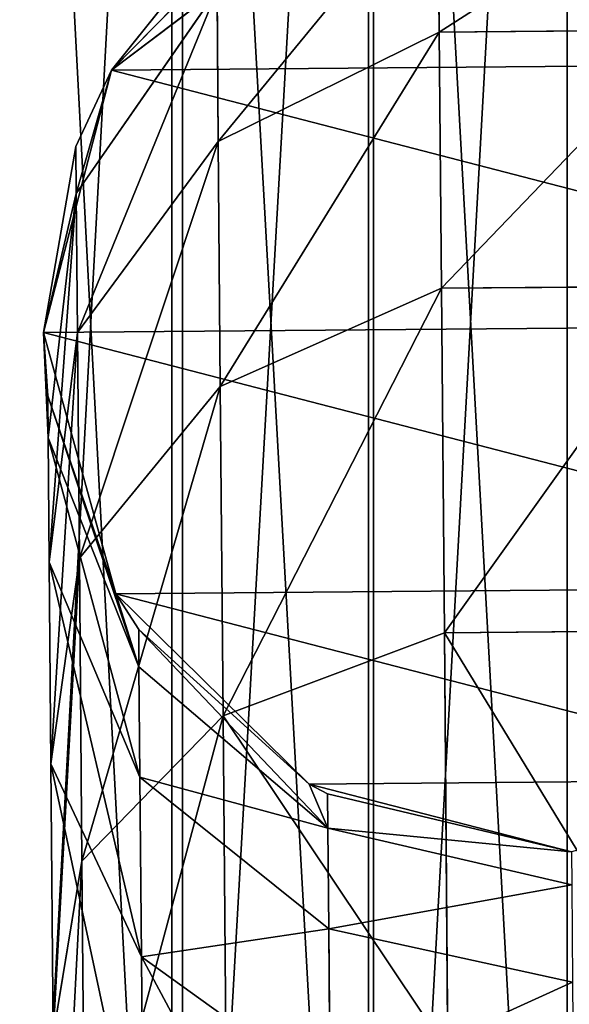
# Model space of a CAD drawing. Extents: x 0 to 196, y 0 to 405.
# Tile 237 of 256: x 86.29 to 92.59, y 337.43 to 348.71. Entities that reach past the tile are written whole.
import ezdxf

# ---------------------------------------------------------------- set-up
doc = ezdxf.new("R2010")
doc.units = 0
doc.header["$LTSCALE"] = 25.4
doc.layers.get('0').update_dxf_attribs({"color": 13, "linetype": 'CONTINUOUS'})

# ---------------------------------------------------------------- blocks, each defined once
blk = doc.blocks.new('DISK-I-7645_STL')
at = {"color": 250}
for p, q in [((357.226, 9.576, 201.259), (360.333, 9.602, 197.556)), ((357.226, 9.576, 201.259), (360.333, 9.602, 197.556)), ((358.123, 8.565, 196.043), (360.333, 9.602, 197.556)), ((358.123, 8.565, 196.043), (360.333, 9.602, 197.556)), ((360.18, 8.582, 192.267), (362.645, 9.621, 193.31)), ((360.18, 8.582, 192.267), (362.645, 9.621, 193.31)), ((360.333, 9.602, 197.556), (362.645, 9.621, 193.31)), ((360.333, 9.602, 197.556), (362.645, 9.621, 193.31)), ((360.333, 9.602, 197.556), (362.692, 9.275, 199.162)), ((360.333, 9.602, 197.556), (362.692, 9.275, 199.162)), ((364.551, 9.637, 183.88), (361.447, 8.593, 188.158)), ((364.551, 9.637, 183.88), (361.447, 8.593, 188.158)), ((361.447, 8.593, 188.158), (364.07, 9.633, 188.69)), ((361.447, 8.593, 188.158), (364.07, 9.633, 188.69)), ((362.281, 8.858, -5.142), (365.274, 9.687, -5.142)), ((362.281, 8.858, -5.142), (365.274, 9.687, -5.142)), ((364.551, 9.637, 183.88), (362.281, 8.858, 183.88)), ((362.281, 8.858, -5.142), (364.551, 9.637, 183.88)), ((362.281, 8.858, -5.142), (364.551, 9.637, 183.88)), ((364.551, 9.637, 183.88), (362.281, 8.858, 183.88)), ((362.645, 9.621, 193.31), (364.07, 9.633, 188.69)), ((362.645, 9.621, 193.31), (364.07, 9.633, 188.69)), ((362.645, 9.621, 193.31), (365.275, 9.297, 194.417)), ((362.645, 9.621, 193.31), (365.275, 9.297, 194.417)), ((365.274, 9.687, 183.88), (364.07, 9.633, 188.69)), ((365.274, 9.687, 183.88), (364.07, 9.633, 188.69)), ((364.551, 9.637, 183.88), (364.07, 9.633, 188.69)), ((364.551, 9.637, 183.88), (364.07, 9.633, 188.69)), ((364.07, 9.633, 188.69), (366.867, 9.311, 189.255)), ((364.07, 9.633, 188.69), (366.867, 9.311, 189.255)), ((365.274, 9.687, 183.88), (364.551, 9.637, 183.88)), ((365.274, 9.687, -5.142), (364.551, 9.637, 183.88)), ((365.274, 9.687, 183.88), (364.551, 9.637, 183.88)), ((365.274, 9.687, -5.142), (364.551, 9.637, 183.88)), ((365.274, 9.687, -5.142), (368.281, 8.908, -5.142)), ((366.867, 9.311, 189.255), (365.274, 9.687, 183.88)), ((367.405, 9.315, 183.88), (365.274, 9.687, 183.88)), ((366.867, 9.311, 189.255), (365.274, 9.687, 183.88)), ((365.274, 9.687, -5.142), (368.281, 8.908, -5.142)), ((365.274, 9.687, -5.142), (367.405, 9.315, 183.88)), ((365.274, 9.687, -5.142), (367.405, 9.315, 183.88)), ((365.274, 9.687, -5.142), (365.274, 9.687, 183.88)), ((367.405, 9.315, 183.88), (365.274, 9.687, 183.88)), ((365.274, 9.687, -5.142), (365.274, 9.687, 183.88)), ((357.226, 9.576, 201.259), (359.219, 9.246, 203.3)), ((357.226, 9.576, 201.259), (359.219, 9.246, 203.3)), ((359.219, 9.246, 203.3), (362.692, 9.275, 199.162)), ((359.219, 9.246, 203.3), (362.692, 9.275, 199.162)), ((362.692, 9.275, 199.162), (365.275, 9.297, 194.417)), ((362.692, 9.275, 199.162), (365.275, 9.297, 194.417)), ((362.692, 9.275, 199.162), (364.658, 7.661, 200.493)), ((362.692, 9.275, 199.162), (364.658, 7.661, 200.493)), ((365.275, 9.297, 194.417), (366.867, 9.311, 189.255)), ((365.275, 9.297, 194.417), (366.867, 9.311, 189.255)), ((365.275, 9.297, 194.417), (367.466, 7.684, 195.335)), ((365.275, 9.297, 194.417), (367.466, 7.684, 195.335)), ((367.405, 9.315, 183.88), (366.867, 9.311, 189.255)), ((367.405, 9.315, 183.88), (366.867, 9.311, 189.255)), ((368.281, 8.908, 183.88), (366.867, 9.311, 189.255)), ((366.867, 9.311, 189.255), (369.197, 7.699, 189.724)), ((368.281, 8.908, 183.88), (366.867, 9.311, 189.255)), ((366.867, 9.311, 189.255), (369.197, 7.699, 189.724)), ((368.281, 8.908, 183.88), (367.405, 9.315, 183.88)), ((368.281, 8.908, -5.142), (367.405, 9.315, 183.88)), ((368.281, 8.908, 183.88), (367.405, 9.315, 183.88)), ((368.281, 8.908, -5.142), (367.405, 9.315, 183.88)), ((354.996, 9.211, 206.668), (359.219, 9.246, 203.3)), ((354.996, 9.211, 206.668), (359.219, 9.246, 203.3)), ((359.219, 9.246, 203.3), (360.883, 7.629, 204.992)), ((359.219, 9.246, 203.3), (360.883, 7.629, 204.992)), ((360.103, 6.644, -5.142), (362.281, 8.858, -5.142)), ((360.103, 6.644, -5.142), (362.281, 8.858, -5.142)), ((362.281, 8.858, 183.88), (361.447, 8.593, 188.158)), ((362.281, 8.858, 183.88), (361.447, 8.593, 188.158)), ((362.281, 8.858, 183.88), (361.875, 8.596, 183.88)), ((362.281, 8.858, -5.142), (361.875, 8.596, 183.88)), ((362.281, 8.858, 183.88), (361.875, 8.596, 183.88)), ((362.281, 8.858, -5.142), (361.875, 8.596, 183.88)), ((362.281, 8.858, -5.142), (362.281, 8.858, 183.88)), ((362.281, 8.858, -5.142), (362.281, 8.858, 183.88)), ((368.281, 8.908, -5.142), (370.495, 6.731, -5.142)), ((369.197, 7.699, 189.724), (368.281, 8.908, 183.88)), ((369.782, 7.704, 183.88), (368.281, 8.908, 183.88)), ((369.197, 7.699, 189.724), (368.281, 8.908, 183.88)), ((368.281, 8.908, -5.142), (370.495, 6.731, -5.142)), ((368.281, 8.908, -5.142), (369.782, 7.704, 183.88)), ((368.281, 8.908, -5.142), (369.782, 7.704, 183.88)), ((368.281, 8.908, -5.142), (368.281, 8.908, 183.88)), ((369.782, 7.704, 183.88), (368.281, 8.908, 183.88)), ((368.281, 8.908, -5.142), (368.281, 8.908, 183.88)), ((358.123, 8.565, 196.043), (360.18, 8.582, 192.267)), ((358.123, 8.565, 196.043), (360.18, 8.582, 192.267)), ((358.443, 6.418, 191.527), (360.18, 8.582, 192.267)), ((358.443, 6.418, 191.527), (360.18, 8.582, 192.267)), ((361.875, 8.596, 183.88), (359.598, 6.428, 187.781)), ((361.875, 8.596, 183.88), (359.598, 6.428, 187.781)), ((359.598, 6.428, 187.781), (361.447, 8.593, 188.158)), ((359.598, 6.428, 187.781), (361.447, 8.593, 188.158)), ((361.875, 8.596, 183.88), (360.103, 6.644, 183.88)), ((360.103, 6.644, -5.142), (361.875, 8.596, 183.88)), ((360.103, 6.644, -5.142), (361.875, 8.596, 183.88)), ((361.875, 8.596, 183.88), (360.103, 6.644, 183.88)), ((360.18, 8.582, 192.267), (361.447, 8.593, 188.158)), ((360.18, 8.582, 192.267), (361.447, 8.593, 188.158)), ((361.447, 8.593, 188.158), (361.875, 8.596, 183.88)), ((361.447, 8.593, 188.158), (361.875, 8.596, 183.88)), ((355.36, 8.542, 199.337), (358.123, 8.565, 196.043)), ((355.36, 8.542, 199.337), (358.123, 8.565, 196.043)), ((356.568, 6.402, 194.97), (358.123, 8.565, 196.043)), ((356.568, 6.402, 194.97), (358.123, 8.565, 196.043)), ((425.325, 8.217, 71.647), (345.325, 8.217, 71.647)), ((425.325, 8.217, 71.647), (345.325, 8.217, 71.647)), ((345.325, 8.094, 69.629), (425.325, 8.094, 69.629)), ((345.325, 8.094, 69.629), (425.325, 8.094, 69.629)), ((364.658, 7.661, 200.493), (367.466, 7.684, 195.335)), ((364.658, 7.661, 200.493), (367.466, 7.684, 195.335)), ((367.466, 7.684, 195.335), (369.197, 7.699, 189.724)), ((367.466, 7.684, 195.335), (369.197, 7.699, 189.724)), ((367.466, 7.684, 195.335), (368.718, 5.152, 195.854)), ((367.466, 7.684, 195.335), (368.718, 5.152, 195.854)), ((356.292, 7.59, 208.653), (360.883, 7.629, 204.992)), ((356.292, 7.59, 208.653), (360.883, 7.629, 204.992)), ((360.883, 7.629, 204.992), (364.658, 7.661, 200.493)), ((360.883, 7.629, 204.992), (364.658, 7.661, 200.493)), ((360.883, 7.629, 204.992), (361.836, 5.094, 205.947)), ((360.883, 7.629, 204.992), (361.836, 5.094, 205.947)), ((364.658, 7.661, 200.493), (365.782, 5.127, 201.245)), ((364.658, 7.661, 200.493), (365.782, 5.127, 201.245)), ((359.325, 3.637, -5.142), (360.103, 6.644, -5.142)), ((359.325, 3.637, -5.142), (360.103, 6.644, -5.142)), ((359.598, 6.428, 187.781), (360.103, 6.644, 183.88)), ((359.598, 6.428, 187.781), (360.103, 6.644, 183.88)), ((360.103, 6.644, 183.88), (359.989, 6.431, 183.88)), ((360.103, 6.644, -5.142), (359.989, 6.431, 183.88)), ((360.103, 6.644, 183.88), (359.989, 6.431, 183.88)), ((360.103, 6.644, -5.142), (359.989, 6.431, 183.88)), ((360.103, 6.644, -5.142), (360.103, 6.644, 183.88)), ((360.103, 6.644, -5.142), (360.103, 6.644, 183.88)), ((359.989, 6.431, 183.88), (359.325, 3.637, 183.88)), ((359.325, 3.637, -5.142), (359.989, 6.431, 183.88)), ((359.325, 3.637, -5.142), (359.989, 6.431, 183.88)), ((359.989, 6.431, 183.88), (359.325, 3.637, 183.88)), ((359.598, 6.428, 187.781), (359.989, 6.431, 183.88)), ((359.598, 6.428, 187.781), (359.989, 6.431, 183.88)), ((356.568, 6.402, 194.97), (358.443, 6.418, 191.527)), ((356.568, 6.402, 194.97), (358.443, 6.418, 191.527)), ((357.833, 3.624, 191.26), (358.443, 6.418, 191.527)), ((357.833, 3.624, 191.26), (358.443, 6.418, 191.527)), ((358.443, 6.418, 191.527), (359.598, 6.428, 187.781)), ((358.443, 6.418, 191.527), (359.598, 6.428, 187.781)), ((358.948, 3.634, 187.645), (359.598, 6.428, 187.781)), ((358.948, 3.634, 187.645), (359.598, 6.428, 187.781)), ((425.325, 5.964, 27.223), (345.325, 5.964, 27.223)), ((425.325, 5.964, 27.223), (345.325, 5.964, 27.223)), ((345.325, 5.904, 29.228), (425.325, 5.904, 29.228)), ((345.325, 5.904, 29.228), (425.325, 5.904, 29.228)), ((357.037, 5.054, 209.774), (361.836, 5.094, 205.947)), ((357.037, 5.054, 209.774), (361.836, 5.094, 205.947)), ((361.836, 5.094, 205.947), (365.782, 5.127, 201.245)), ((361.836, 5.094, 205.947), (365.782, 5.127, 201.245)), ((361.836, 5.094, 205.947), (361.86, 2.222, 205.947)), ((361.836, 5.094, 205.947), (361.86, 2.222, 205.947)), ((365.782, 5.127, 201.245), (368.718, 5.152, 195.854)), ((365.782, 5.127, 201.245), (368.718, 5.152, 195.854)), ((365.782, 5.127, 201.245), (365.806, 2.255, 201.245)), ((365.782, 5.127, 201.245), (365.806, 2.255, 201.245)), ((368.718, 5.152, 195.854), (370.527, 5.167, 189.988)), ((368.718, 5.152, 195.854), (370.527, 5.167, 189.988)), ((368.718, 5.152, 195.854), (368.742, 2.28, 195.854)), ((368.718, 5.152, 195.854), (368.742, 2.28, 195.854)), ((425.325, 3.687, 70.108), (345.325, 3.687, 70.108)), ((425.325, 3.687, 70.108), (345.325, 3.687, 70.108)), ((425.325, 3.687, 72.108), (345.325, 3.687, 72.108)), ((425.325, 3.687, 72.108), (345.325, 3.687, 72.108))]:
    blk.add_line(p, q, dxfattribs=at)
mesh = blk.add_polyface(dxfattribs=at)
corners = [(425.325, 8.217, 71.647), (345.325, 12.56, 70.284), (345.325, 8.217, 71.647), (425.325, 12.56, 70.284)]
mesh.append_faces([[corners[k] for k in face] for face in [(0, 1, 2), (1, 0, 3)]], dxfattribs={"vtx0": -1, "color": 250})
mesh = blk.add_polyface(dxfattribs=at)
corners = [(425.325, 12.295, 68.213), (345.325, 8.094, 69.629), (345.325, 12.295, 68.213), (425.325, 8.094, 69.629)]
mesh.append_faces([[corners[k] for k in face] for face in [(0, 1, 2), (1, 0, 3)]], dxfattribs={"vtx0": -1, "color": 250})
mesh = blk.add_polyface(dxfattribs=at)
corners = [(425.325, 10.423, 28.14), (345.325, 5.964, 27.223), (345.325, 10.423, 28.14), (425.325, 5.964, 27.223)]
mesh.append_faces([[corners[k] for k in face] for face in [(0, 1, 2), (1, 0, 3)]], dxfattribs={"vtx0": -1, "color": 250})
mesh = blk.add_polyface(dxfattribs=at)
corners = [(425.325, 5.904, 29.228), (345.325, 10.233, 30.181), (345.325, 5.904, 29.228), (425.325, 10.233, 30.181)]
mesh.append_faces([[corners[k] for k in face] for face in [(0, 1, 2), (1, 0, 3)]], dxfattribs={"vtx0": -1, "color": 250})
mesh = blk.add_polyface(dxfattribs=at)
corners = [(355.36, 8.542, 199.337), (360.333, 9.602, 197.556), (358.123, 8.565, 196.043), (357.226, 9.576, 201.259)]
mesh.append_faces([[corners[k] for k in face] for face in [(0, 1, 2), (1, 0, 3)]], dxfattribs={"vtx0": -1, "color": 250})
mesh = blk.add_polyface(dxfattribs=at)
corners = [(357.226, 9.576, 201.259), (362.692, 9.275, 199.162), (360.333, 9.602, 197.556), (359.219, 9.246, 203.3)]
mesh.append_faces([[corners[k] for k in face] for face in [(0, 1, 2), (1, 0, 3)]], dxfattribs={"vtx0": -1, "color": 250})
mesh = blk.add_polyface(dxfattribs=at)
corners = [(358.123, 8.565, 196.043), (362.645, 9.621, 193.31), (360.18, 8.582, 192.267), (360.333, 9.602, 197.556)]
mesh.append_faces([[corners[k] for k in face] for face in [(0, 1, 2), (1, 0, 3)]], dxfattribs={"vtx0": -1, "color": 250})
mesh = blk.add_polyface(dxfattribs=at)
corners = [(360.103, 6.644, -5.142), (360.154, 0.644, -5.142), (359.325, 3.637, -5.142), (362.281, 8.858, -5.142), (362.368, -1.534, -5.142), (365.274, 9.687, -5.142), (365.375, -2.312, -5.142), (368.281, 8.908, -5.142), (368.368, -1.483, -5.142), (370.495, 6.731, -5.142), (370.546, 0.731, -5.142), (371.324, 3.738, -5.142)]
mesh.append_faces([[corners[k] for k in face] for face in [(0, 1, 2), (10, 9, 11)]], dxfattribs={"vtx0": -1, "color": 250})
mesh.append_faces([[corners[k] for k in face] for face in [(1, 3, 4), (4, 5, 6), (6, 7, 8), (8, 9, 10)]], dxfattribs={"vtx0": -1, "vtx1": -1, "color": 250})
mesh.append_faces([[corners[k] for k in face] for face in [(1, 0, 3), (4, 3, 5), (6, 5, 7), (8, 7, 9)]], dxfattribs={"vtx0": -1, "vtx2": -1, "color": 250})
mesh = blk.add_polyface(dxfattribs=at)
corners = [(360.18, 8.582, 192.267), (364.07, 9.633, 188.69), (361.447, 8.593, 188.158), (362.645, 9.621, 193.31)]
mesh.append_faces([[corners[k] for k in face] for face in [(0, 1, 2), (1, 0, 3)]], dxfattribs={"vtx0": -1, "color": 250})
mesh = blk.add_polyface(dxfattribs=at)
corners = [(360.333, 9.602, 197.556), (365.275, 9.297, 194.417), (362.645, 9.621, 193.31), (362.692, 9.275, 199.162)]
mesh.append_faces([[corners[k] for k in face] for face in [(0, 1, 2), (1, 0, 3)]], dxfattribs={"vtx0": -1, "color": 250})
mesh = blk.add_polyface(dxfattribs=at)
corners = [(364.07, 9.633, 188.69), (364.551, 9.637, 183.88), (361.447, 8.593, 188.158)]
mesh.append_faces([[corners[k] for k in face] for face in [(0, 1, 2)]], dxfattribs={"color": 250})
mesh = blk.add_polyface(dxfattribs=at)
corners = [(361.447, 8.593, 188.158), (364.551, 9.637, 183.88), (362.281, 8.858, 183.88)]
mesh.append_faces([[corners[k] for k in face] for face in [(0, 1, 2)]], dxfattribs={"color": 250})
mesh = blk.add_polyface(dxfattribs=at)
corners = [(364.551, 9.637, 183.88), (365.274, 9.687, -5.142), (362.281, 8.858, -5.142)]
mesh.append_faces([[corners[k] for k in face] for face in [(0, 1, 2)]], dxfattribs={"color": 250})
mesh = blk.add_polyface(dxfattribs=at)
corners = [(364.551, 9.637, 183.88), (362.281, 8.858, -5.142), (362.281, 8.858, 183.88)]
mesh.append_faces([[corners[k] for k in face] for face in [(0, 1, 2)]], dxfattribs={"color": 250})
mesh = blk.add_polyface(dxfattribs=at)
corners = [(362.645, 9.621, 193.31), (366.867, 9.311, 189.255), (364.07, 9.633, 188.69), (365.275, 9.297, 194.417)]
mesh.append_faces([[corners[k] for k in face] for face in [(0, 1, 2), (1, 0, 3)]], dxfattribs={"vtx0": -1, "color": 250})
mesh = blk.add_polyface(dxfattribs=at)
corners = [(366.867, 9.311, 189.255), (365.274, 9.687, 183.88), (364.07, 9.633, 188.69)]
mesh.append_faces([[corners[k] for k in face] for face in [(0, 1, 2)]], dxfattribs={"color": 250})
mesh = blk.add_polyface(dxfattribs=at)
corners = [(364.07, 9.633, 188.69), (365.274, 9.687, 183.88), (364.551, 9.637, 183.88)]
mesh.append_faces([[corners[k] for k in face] for face in [(0, 1, 2)]], dxfattribs={"color": 250})
mesh = blk.add_polyface(dxfattribs=at)
corners = [(365.274, 9.687, 183.88), (365.274, 9.687, -5.142), (364.551, 9.637, 183.88)]
mesh.append_faces([[corners[k] for k in face] for face in [(0, 1, 2)]], dxfattribs={"color": 250})
mesh = blk.add_polyface(dxfattribs=at)
corners = [(366.867, 9.311, 189.255), (367.405, 9.315, 183.88), (365.274, 9.687, 183.88)]
mesh.append_faces([[corners[k] for k in face] for face in [(0, 1, 2)]], dxfattribs={"color": 250})
mesh = blk.add_polyface(dxfattribs=at)
corners = [(367.405, 9.315, 183.88), (368.281, 8.908, -5.142), (365.274, 9.687, -5.142)]
mesh.append_faces([[corners[k] for k in face] for face in [(0, 1, 2)]], dxfattribs={"color": 250})
mesh = blk.add_polyface(dxfattribs=at)
corners = [(367.405, 9.315, 183.88), (365.274, 9.687, -5.142), (365.274, 9.687, 183.88)]
mesh.append_faces([[corners[k] for k in face] for face in [(0, 1, 2)]], dxfattribs={"color": 250})
mesh = blk.add_polyface(dxfattribs=at)
corners = [(353.446, 9.544, 204.273), (359.219, 9.246, 203.3), (357.226, 9.576, 201.259), (354.996, 9.211, 206.668)]
mesh.append_faces([[corners[k] for k in face] for face in [(0, 1, 2), (1, 0, 3)]], dxfattribs={"vtx0": -1, "color": 250})
mesh = blk.add_polyface(dxfattribs=at)
corners = [(359.219, 9.246, 203.3), (364.658, 7.661, 200.493), (362.692, 9.275, 199.162), (360.883, 7.629, 204.992)]
mesh.append_faces([[corners[k] for k in face] for face in [(0, 1, 2), (1, 0, 3)]], dxfattribs={"vtx0": -1, "color": 250})
mesh = blk.add_polyface(dxfattribs=at)
corners = [(362.692, 9.275, 199.162), (367.466, 7.684, 195.335), (365.275, 9.297, 194.417), (364.658, 7.661, 200.493)]
mesh.append_faces([[corners[k] for k in face] for face in [(0, 1, 2), (1, 0, 3)]], dxfattribs={"vtx0": -1, "color": 250})
mesh = blk.add_polyface(dxfattribs=at)
corners = [(365.275, 9.297, 194.417), (369.197, 7.699, 189.724), (366.867, 9.311, 189.255), (367.466, 7.684, 195.335)]
mesh.append_faces([[corners[k] for k in face] for face in [(0, 1, 2), (1, 0, 3)]], dxfattribs={"vtx0": -1, "color": 250})
mesh = blk.add_polyface(dxfattribs=at)
corners = [(366.867, 9.311, 189.255), (368.281, 8.908, 183.88), (367.405, 9.315, 183.88)]
mesh.append_faces([[corners[k] for k in face] for face in [(0, 1, 2)]], dxfattribs={"color": 250})
mesh = blk.add_polyface(dxfattribs=at)
corners = [(369.197, 7.699, 189.724), (368.281, 8.908, 183.88), (366.867, 9.311, 189.255)]
mesh.append_faces([[corners[k] for k in face] for face in [(0, 1, 2)]], dxfattribs={"color": 250})
mesh = blk.add_polyface(dxfattribs=at)
corners = [(368.281, 8.908, 183.88), (368.281, 8.908, -5.142), (367.405, 9.315, 183.88)]
mesh.append_faces([[corners[k] for k in face] for face in [(0, 1, 2)]], dxfattribs={"color": 250})
mesh = blk.add_polyface(dxfattribs=at)
corners = [(354.996, 9.211, 206.668), (360.883, 7.629, 204.992), (359.219, 9.246, 203.3), (356.292, 7.59, 208.653)]
mesh.append_faces([[corners[k] for k in face] for face in [(0, 1, 2), (1, 0, 3)]], dxfattribs={"vtx0": -1, "color": 250})
mesh = blk.add_polyface(dxfattribs=at)
corners = [(362.281, 8.858, -5.142), (360.103, 6.644, -5.142), (361.875, 8.596, 183.88)]
mesh.append_faces([[corners[k] for k in face] for face in [(0, 1, 2)]], dxfattribs={"color": 250})
mesh = blk.add_polyface(dxfattribs=at)
corners = [(361.447, 8.593, 188.158), (362.281, 8.858, 183.88), (361.875, 8.596, 183.88)]
mesh.append_faces([[corners[k] for k in face] for face in [(0, 1, 2)]], dxfattribs={"color": 250})
mesh = blk.add_polyface(dxfattribs=at)
corners = [(362.281, 8.858, 183.88), (362.281, 8.858, -5.142), (361.875, 8.596, 183.88)]
mesh.append_faces([[corners[k] for k in face] for face in [(0, 1, 2)]], dxfattribs={"color": 250})
mesh = blk.add_polyface(dxfattribs=at)
corners = [(369.197, 7.699, 189.724), (369.782, 7.704, 183.88), (368.281, 8.908, 183.88)]
mesh.append_faces([[corners[k] for k in face] for face in [(0, 1, 2)]], dxfattribs={"color": 250})
mesh = blk.add_polyface(dxfattribs=at)
corners = [(369.782, 7.704, 183.88), (370.495, 6.731, -5.142), (368.281, 8.908, -5.142)]
mesh.append_faces([[corners[k] for k in face] for face in [(0, 1, 2)]], dxfattribs={"color": 250})
mesh = blk.add_polyface(dxfattribs=at)
corners = [(369.782, 7.704, 183.88), (368.281, 8.908, -5.142), (368.281, 8.908, 183.88)]
mesh.append_faces([[corners[k] for k in face] for face in [(0, 1, 2)]], dxfattribs={"color": 250})
mesh = blk.add_polyface(dxfattribs=at)
corners = [(358.123, 8.565, 196.043), (358.443, 6.418, 191.527), (356.568, 6.402, 194.97), (360.18, 8.582, 192.267)]
mesh.append_faces([[corners[k] for k in face] for face in [(0, 1, 2), (1, 0, 3)]], dxfattribs={"vtx0": -1, "color": 250})
mesh = blk.add_polyface(dxfattribs=at)
corners = [(360.18, 8.582, 192.267), (359.598, 6.428, 187.781), (358.443, 6.418, 191.527), (361.447, 8.593, 188.158)]
mesh.append_faces([[corners[k] for k in face] for face in [(0, 1, 2), (1, 0, 3)]], dxfattribs={"vtx0": -1, "color": 250})
mesh = blk.add_polyface(dxfattribs=at)
corners = [(361.875, 8.596, 183.88), (359.598, 6.428, 187.781), (361.447, 8.593, 188.158)]
mesh.append_faces([[corners[k] for k in face] for face in [(0, 1, 2)]], dxfattribs={"color": 250})
mesh = blk.add_polyface(dxfattribs=at)
corners = [(361.875, 8.596, 183.88), (360.103, 6.644, 183.88), (359.598, 6.428, 187.781)]
mesh.append_faces([[corners[k] for k in face] for face in [(0, 1, 2)]], dxfattribs={"color": 250})
mesh = blk.add_polyface(dxfattribs=at)
corners = [(361.875, 8.596, 183.88), (360.103, 6.644, -5.142), (360.103, 6.644, 183.88)]
mesh.append_faces([[corners[k] for k in face] for face in [(0, 1, 2)]], dxfattribs={"color": 250})
mesh = blk.add_polyface(dxfattribs=at)
corners = [(354.048, 6.381, 197.974), (358.123, 8.565, 196.043), (356.568, 6.402, 194.97), (355.36, 8.542, 199.337)]
mesh.append_faces([[corners[k] for k in face] for face in [(0, 1, 2), (1, 0, 3)]], dxfattribs={"vtx0": -1, "color": 250})
mesh = blk.add_polyface(dxfattribs=at)
corners = [(425.325, 3.687, 72.108), (345.325, 8.217, 71.647), (345.325, 3.687, 72.108), (425.325, 8.217, 71.647)]
mesh.append_faces([[corners[k] for k in face] for face in [(0, 1, 2), (1, 0, 3)]], dxfattribs={"vtx0": -1, "color": 250})
mesh = blk.add_polyface(dxfattribs=at)
corners = [(425.325, 8.094, 69.629), (345.325, 3.687, 70.108), (345.325, 8.094, 69.629), (425.325, 3.687, 70.108)]
mesh.append_faces([[corners[k] for k in face] for face in [(0, 1, 2), (1, 0, 3)]], dxfattribs={"vtx0": -1, "color": 250})
mesh = blk.add_polyface(dxfattribs=at)
corners = [(368.718, 5.152, 195.854), (364.658, 7.661, 200.493), (365.782, 5.127, 201.245), (367.466, 7.684, 195.335)]
mesh.append_faces([[corners[k] for k in face] for face in [(0, 1, 2), (1, 0, 3)]], dxfattribs={"vtx0": -1, "color": 250})
mesh = blk.add_polyface(dxfattribs=at)
corners = [(370.527, 5.167, 189.988), (367.466, 7.684, 195.335), (368.718, 5.152, 195.854), (369.197, 7.699, 189.724)]
mesh.append_faces([[corners[k] for k in face] for face in [(0, 1, 2), (1, 0, 3)]], dxfattribs={"vtx0": -1, "color": 250})
mesh = blk.add_polyface(dxfattribs=at)
corners = [(357.037, 5.054, 209.774), (360.883, 7.629, 204.992), (356.292, 7.59, 208.653), (361.836, 5.094, 205.947)]
mesh.append_faces([[corners[k] for k in face] for face in [(0, 1, 2), (1, 0, 3)]], dxfattribs={"vtx0": -1, "color": 250})
mesh = blk.add_polyface(dxfattribs=at)
corners = [(365.782, 5.127, 201.245), (360.883, 7.629, 204.992), (361.836, 5.094, 205.947), (364.658, 7.661, 200.493)]
mesh.append_faces([[corners[k] for k in face] for face in [(0, 1, 2), (1, 0, 3)]], dxfattribs={"vtx0": -1, "color": 250})
mesh = blk.add_polyface(dxfattribs=at)
corners = [(360.103, 6.644, -5.142), (359.325, 3.637, -5.142), (359.989, 6.431, 183.88)]
mesh.append_faces([[corners[k] for k in face] for face in [(0, 1, 2)]], dxfattribs={"color": 250})
mesh = blk.add_polyface(dxfattribs=at)
corners = [(360.103, 6.644, 183.88), (359.989, 6.431, 183.88), (359.598, 6.428, 187.781)]
mesh.append_faces([[corners[k] for k in face] for face in [(0, 1, 2)]], dxfattribs={"color": 250})
mesh = blk.add_polyface(dxfattribs=at)
corners = [(360.103, 6.644, -5.142), (359.989, 6.431, 183.88), (360.103, 6.644, 183.88)]
mesh.append_faces([[corners[k] for k in face] for face in [(0, 1, 2)]], dxfattribs={"color": 250})
mesh = blk.add_polyface(dxfattribs=at)
corners = [(359.598, 6.428, 187.781), (359.325, 3.637, 183.88), (358.948, 3.634, 187.645), (359.989, 6.431, 183.88)]
mesh.append_faces([[corners[k] for k in face] for face in [(0, 1, 2), (1, 0, 3)]], dxfattribs={"vtx0": -1, "color": 250})
mesh = blk.add_polyface(dxfattribs=at)
corners = [(359.989, 6.431, 183.88), (359.325, 3.637, -5.142), (359.325, 3.637, 183.88)]
mesh.append_faces([[corners[k] for k in face] for face in [(0, 1, 2)]], dxfattribs={"color": 250})
mesh = blk.add_polyface(dxfattribs=at)
corners = [(356.568, 6.402, 194.97), (357.833, 3.624, 191.26), (356.024, 3.609, 194.583), (358.443, 6.418, 191.527)]
mesh.append_faces([[corners[k] for k in face] for face in [(0, 1, 2), (1, 0, 3)]], dxfattribs={"vtx0": -1, "color": 250})
mesh = blk.add_polyface(dxfattribs=at)
corners = [(358.443, 6.418, 191.527), (358.948, 3.634, 187.645), (357.833, 3.624, 191.26), (359.598, 6.428, 187.781)]
mesh.append_faces([[corners[k] for k in face] for face in [(0, 1, 2), (1, 0, 3)]], dxfattribs={"vtx0": -1, "color": 250})
mesh = blk.add_polyface(dxfattribs=at)
corners = [(425.325, 5.964, 27.223), (345.325, 1.411, 27.223), (345.325, 5.964, 27.223), (425.325, 1.411, 27.223)]
mesh.append_faces([[corners[k] for k in face] for face in [(0, 1, 2), (1, 0, 3)]], dxfattribs={"vtx0": -1, "color": 250})
mesh = blk.add_polyface(dxfattribs=at)
corners = [(425.325, 1.471, 29.228), (345.325, 5.904, 29.228), (345.325, 1.471, 29.228), (425.325, 5.904, 29.228)]
mesh.append_faces([[corners[k] for k in face] for face in [(0, 1, 2), (1, 0, 3)]], dxfattribs={"vtx0": -1, "color": 250})
mesh = blk.add_polyface(dxfattribs=at)
corners = [(357.061, 2.182, 209.774), (361.836, 5.094, 205.947), (357.037, 5.054, 209.774), (361.86, 2.222, 205.947)]
mesh.append_faces([[corners[k] for k in face] for face in [(0, 1, 2), (1, 0, 3)]], dxfattribs={"vtx0": -1, "color": 250})
mesh = blk.add_polyface(dxfattribs=at)
corners = [(365.806, 2.255, 201.245), (361.836, 5.094, 205.947), (361.86, 2.222, 205.947), (365.782, 5.127, 201.245)]
mesh.append_faces([[corners[k] for k in face] for face in [(0, 1, 2), (1, 0, 3)]], dxfattribs={"vtx0": -1, "color": 250})
mesh = blk.add_polyface(dxfattribs=at)
corners = [(368.742, 2.28, 195.854), (365.782, 5.127, 201.245), (365.806, 2.255, 201.245), (368.718, 5.152, 195.854)]
mesh.append_faces([[corners[k] for k in face] for face in [(0, 1, 2), (1, 0, 3)]], dxfattribs={"vtx0": -1, "color": 250})
mesh = blk.add_polyface(dxfattribs=at)
corners = [(370.551, 2.295, 189.988), (368.718, 5.152, 195.854), (368.742, 2.28, 195.854), (370.527, 5.167, 189.988)]
mesh.append_faces([[corners[k] for k in face] for face in [(0, 1, 2), (1, 0, 3)]], dxfattribs={"vtx0": -1, "color": 250})
mesh = blk.add_polyface(dxfattribs=at)
corners = [(425.325, 3.687, 70.108), (345.325, -0.72, 69.629), (345.325, 3.687, 70.108), (425.325, -0.72, 69.629)]
mesh.append_faces([[corners[k] for k in face] for face in [(0, 1, 2), (1, 0, 3)]], dxfattribs={"vtx0": -1, "color": 250})
mesh = blk.add_polyface(dxfattribs=at)
corners = [(425.325, -0.842, 71.647), (345.325, 3.687, 72.108), (345.325, -0.842, 71.647), (425.325, 3.687, 72.108)]
mesh.append_faces([[corners[k] for k in face] for face in [(0, 1, 2), (1, 0, 3)]], dxfattribs={"vtx0": -1, "color": 250})

msp = doc.modelspace()

# ---------------------------------------------------------------- block references
at = {"color": 0, "rotation": 90.00000000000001}
msp.add_blockref('DISK-I-7645_STL', (96.254, -20.147, 0), dxfattribs=at)

doc.saveas('drawing.dxf')
